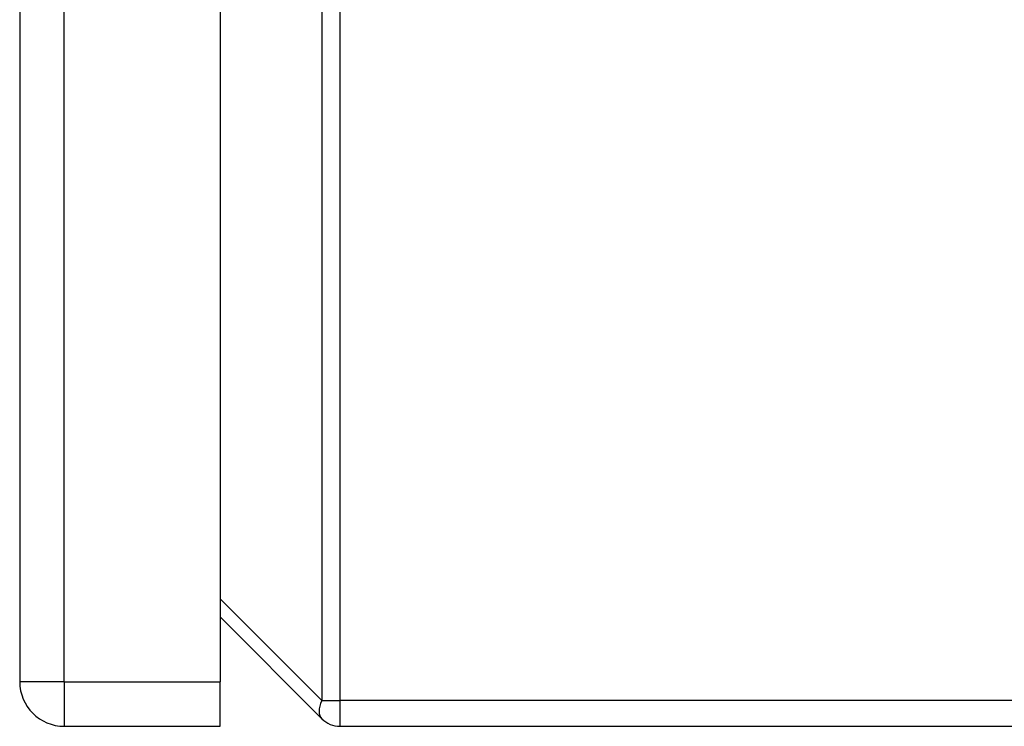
# Model space of a CAD drawing. Header units: inches. Extents: x 4.5 to 59.1, y 2.5 to 39.1.
# Tile 17 of 34: x 37.5 to 40.7, y 16.6 to 19. Entities that reach past the tile are written whole.
import ezdxf

# ---------------------------------------------------------------- set-up
doc = ezdxf.new("R2010")
doc.units = ezdxf.units.IN
doc.header["$MEASUREMENT"] = 0
doc.layers.add('Visible Edges(ANSI)', color=7, linetype='Continuous', lineweight=25)
doc.layers.add('Visible Tangent Edges(ANSI)', color=7, linetype='Continuous', lineweight=25)

msp = doc.modelspace()

# ---------------------------------------------------------------- linework, layer by layer
at = {"layer": 'Visible Edges(ANSI)'}
for p, q in [((38.1455, 24.4956), (38.1455, 16.7876)), ((37.4895, 20.0166), (37.4895, 16.7876)), ((38.1455, 16.9995), (38.4789, 16.6662)), ((38.1455, 16.6416), (38.1455, 16.7876)), ((37.6355, 16.6416), (38.1455, 16.6416)), ((38.5383, 16.6416), (43.8914, 16.6416))]:
    msp.add_line(p, q, dxfattribs=at)
for centre, radius, start in [((37.6355, 16.7876), 0.146, 180), ((38.5383, 16.7256), 0.084, 225)]:
    msp.add_arc(centre, radius, start, 270, dxfattribs=at)
at = {"layer": 'Visible Tangent Edges(ANSI)'}
for p, q in [((38.4789, 24.5576), (38.4789, 16.7256)), ((38.5383, 16.7256), (38.5383, 24.5576)), ((37.6355, 16.7876), (37.6355, 20.0166)), ((38.4789, 16.7256), (38.1455, 17.0589)), ((37.6355, 16.7876), (37.4895, 16.7876)), ((37.6355, 16.7876), (37.6355, 16.6416)), ((37.6355, 16.7876), (38.1455, 16.7876)), ((38.4789, 16.7256), (38.5383, 16.7256)), ((43.8914, 16.7256), (38.5383, 16.7256)), ((38.5383, 16.6416), (38.5383, 16.7256))]:
    msp.add_line(p, q, dxfattribs=at)
msp.add_ellipse((38.5383, 16.7256), major_axis=(-0.0594, -0.0594), ratio=0.57735, start_param=5.235988, end_param=6.283185, dxfattribs=at)

doc.saveas('drawing.dxf')
